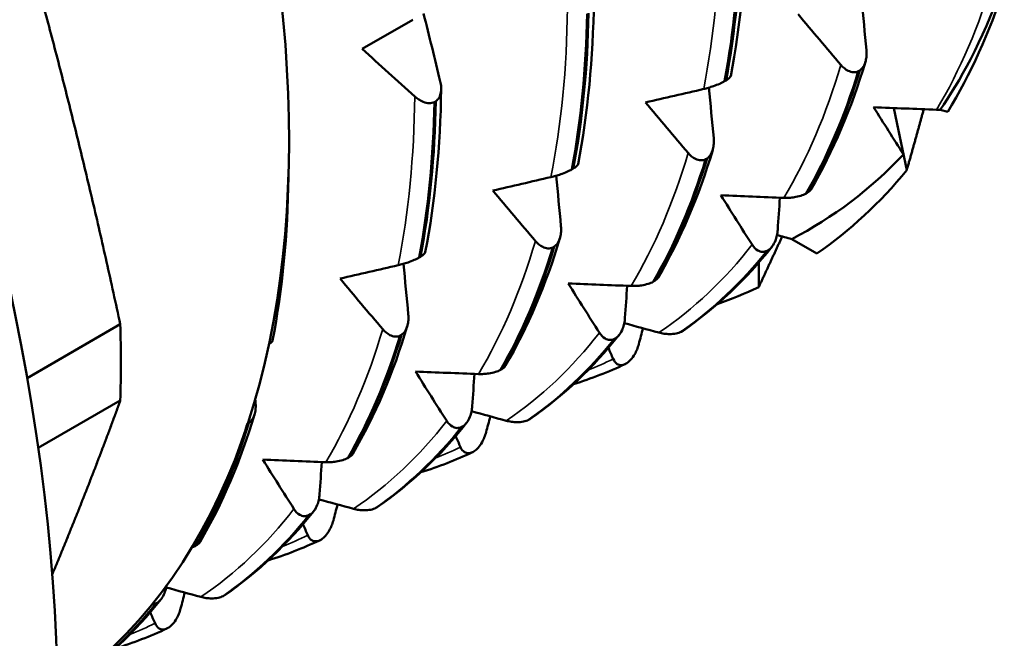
# Model space of a CAD drawing. Header units: millimetres. Extents: x 37 to 189, y 82 to 248.
# Tile 14 of 27: x 180.07 to 188.35, y 104.68 to 109.89. Entities that reach past the tile are written whole.
import ezdxf

# ---------------------------------------------------------------- set-up
doc = ezdxf.new("R2010")
doc.units = ezdxf.units.MM
doc.layers.add('Видимые тонкие (ГОСТ)', color=7, linetype='Continuous', lineweight=35)
doc.layers.add('Видимый контур (ГОСТ)', color=7, linetype='Continuous', lineweight=50)

msp = doc.modelspace()

# ---------------------------------------------------------------- linework, layer by layer
at = {"layer": 'Видимые тонкие (ГОСТ)'}
for points in [[(185.8169, 109.3021), (185.9039, 109.7444), (185.9504, 110.2207), (185.9552, 110.7229)], [(187.7759, 109.1276), (187.9732, 109.4591), (188.1337, 109.8343), (188.2544, 110.2468)], [(184.5327, 108.5607), (184.6198, 109.0029), (184.6662, 109.4793), (184.6711, 109.9815)], [(186.4917, 108.3861), (186.689, 108.7177), (186.8495, 109.0929), (186.9702, 109.5053)], [(183.2485, 107.8193), (183.3356, 108.2615), (183.382, 108.7379), (183.3869, 109.2401)], [(185.2075, 107.6447), (185.4049, 107.9763), (185.5653, 108.3515), (185.686, 108.7639)], [(183.9234, 106.9033), (184.1207, 107.2349), (184.2812, 107.6101), (184.4019, 108.0225)], [(185.4408, 107.2524), (185.734, 107.4501), (185.9967, 107.6982), (186.2242, 107.9922)], [(182.6392, 106.1619), (182.8365, 106.4934), (182.997, 106.8687), (183.1177, 107.2811)], [(184.1566, 106.511), (184.4499, 106.7087), (184.7126, 106.9568), (184.94, 107.2508)], [(184.8441, 106.9362), (184.916, 106.965), (184.9866, 106.9964), (185.0559, 107.0302)], [(182.8724, 105.7695), (183.1657, 105.9673), (183.4284, 106.2153), (183.6559, 106.5094)], [(183.5599, 106.1947), (183.6318, 106.2236), (183.7025, 106.255), (183.7717, 106.2888)], [(181.5882, 105.0281), (181.8815, 105.2259), (182.1442, 105.4739), (182.3717, 105.768)], [(182.2758, 105.4533), (182.3477, 105.4822), (182.4183, 105.5135), (182.4876, 105.5473)], [(180.9916, 104.7119), (181.0635, 104.7408), (181.1341, 104.7721), (181.2034, 104.8059)]]:
    msp.add_open_spline(points, degree=3, dxfattribs=at)
at = {"layer": 'Видимый контур (ГОСТ)'}
for p, q in [((182.9453, 109.6394), (183.3711, 109.8852)), ((187.1294, 109.4586), (187.1174, 109.4516)), ((185.9929, 109.3666), (186.0049, 109.3735)), ((183.5643, 109.1989), (183.5522, 109.192)), ((187.5243, 108.6185), (187.4173, 109.1417)), ((187.4173, 109.1417), (187.4972, 108.7512)), ((187.8049, 109.1274), (187.8698, 109.11)), ((185.8452, 108.7171), (185.8332, 108.7102)), ((184.7087, 108.6252), (184.7207, 108.6321)), ((186.6765, 108.4211), (186.6885, 108.428)), ((184.561, 107.9757), (184.549, 107.9688)), ((186.5571, 108.0393), (186.7684, 107.9174)), ((183.4245, 107.8837), (183.4365, 107.8907)), ((186.3622, 107.9475), (186.3502, 107.9406)), ((186.2798, 107.6353), (186.2798, 107.8409)), ((185.3923, 107.6796), (185.4043, 107.6866)), ((180.128, 106.8696), (180.9112, 107.3218)), ((183.2768, 107.2343), (183.2648, 107.2274)), ((185.6286, 107.2593), (185.6406, 107.2662)), ((185.078, 107.2061), (185.066, 107.1992)), ((185.1711, 106.9952), (185.1591, 106.9883)), ((184.1082, 106.9382), (184.1202, 106.9452)), ((180.2211, 106.2812), (180.9112, 106.6796)), ((181.9927, 106.4929), (181.9811, 106.4862)), ((184.3444, 106.5179), (184.3564, 106.5248)), ((183.7938, 106.4647), (183.7818, 106.4578)), ((183.8869, 106.2538), (183.8749, 106.2468)), ((182.824, 106.1968), (182.836, 106.2037)), ((183.0602, 105.7765), (183.0722, 105.7834)), ((182.5096, 105.7233), (182.4976, 105.7164)), ((182.6028, 105.5124), (182.5908, 105.5054)), ((181.5398, 105.4554), (181.5518, 105.4623)), ((181.776, 105.035), (181.788, 105.042)), ((181.2255, 104.9819), (181.2135, 104.9749)), ((181.3186, 104.7709), (181.3066, 104.764))]:
    msp.add_line(p, q, dxfattribs=at)
for centre, major_axis, start_param, end_param in [((174.9408, 113.1422), (5.225, -9.05), 0.042733, 3.09886), ((169.7789, 110.1619), (7.5, -12.9904), 0, 2.442293), ((181.3048, 116.8164), (5.225, -9.05), 0.30857, 0.476828), ((181.3048, 116.8164), (5.225, -9.05), 0.04677, 0.215029), ((181.3048, 116.8164), (5.225, -9.05), 6.174271, 6.236415), ((172.6074, 111.7949), (-5.875, 10.1758), 3.893515, 3.960467), ((174.9408, 113.1422), (5.225, -9.05), 0.474732, 0.476828)]:
    msp.add_ellipse(centre, major_axis=major_axis, ratio=0.57735, start_param=start_param, end_param=end_param, dxfattribs=at)
for points, weights in [([(180.9112, 107.3218), (180.0686, 111.2419), (178.6757, 114.8444)], [1, 1.06818181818, 1]), ([(187.6677, 109.1316), (187.5986, 108.8799), (187.5243, 108.6185)], [1.0002712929, 1.00035426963, 1]), ([(186.4772, 108.0612), (186.381, 107.8518), (186.2798, 107.6353)], [1.00028452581, 1.00031390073, 1]), ([(180.3386, 105.2163), (180.6424, 105.9422), (180.9112, 106.6796)], [1.02889576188, 1.02078274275, 1])]:
    msp.add_rational_spline(points, weights, degree=2, dxfattribs=at)
for points in [[(186.1779, 110.7843), (186.1715, 110.302), (186.1268, 109.8408), (186.0446, 109.4111)], [(186.1206, 110.6748), (186.1127, 110.2146), (186.0699, 109.7764), (185.9929, 109.3666)], [(186.0049, 109.3735), (186.0819, 109.7834), (186.1247, 110.2215), (186.1326, 110.6818)], [(184.8937, 110.0429), (184.8873, 109.5606), (184.8426, 109.0994), (184.7604, 108.6697)], [(187.1448, 110.0551), (187.1589, 109.9131), (187.1724, 109.7712), (187.1853, 109.6295)], [(183.4611, 109.9372), (183.5093, 109.7462), (183.5562, 109.5551), (183.602, 109.3643)], [(184.8364, 109.9334), (184.8285, 109.4732), (184.7857, 109.035), (184.7087, 108.6252)], [(184.7207, 108.6321), (184.7977, 109.0419), (184.8405, 109.4801), (184.8484, 109.9403)], [(186.9702, 109.5053), (186.8504, 109.6459), (186.7307, 109.7877), (186.6116, 109.9303)], [(183.3869, 109.2401), (183.2395, 109.3722), (183.0921, 109.5054), (182.9453, 109.6394)], [(187.1771, 109.53), (187.0597, 109.1391), (186.906, 108.7787), (186.7189, 108.4569)], [(187.1174, 109.4516), (187.003, 109.075), (186.8553, 108.7298), (186.6765, 108.4211)], [(186.6885, 108.428), (186.8673, 108.7367), (187.015, 109.0819), (187.1294, 109.4586)], [(183.6095, 109.3015), (183.6031, 108.8191), (183.5584, 108.3579), (183.4762, 107.9283)], [(185.3275, 109.1889), (185.4901, 109.2261), (185.6534, 109.2639), (185.8169, 109.3021)], [(185.8606, 109.3137), (185.8747, 109.1717), (185.8882, 109.0298), (185.9011, 108.8881)], [(183.5522, 109.192), (183.5443, 108.7318), (183.5015, 108.2936), (183.4245, 107.8837)], [(183.4365, 107.8907), (183.5135, 108.3005), (183.5563, 108.7387), (183.5643, 109.1989)], [(185.686, 108.7639), (185.5662, 108.9045), (185.4465, 109.0463), (185.3275, 109.1889)], [(187.4972, 108.7512), (187.4132, 108.8829), (187.3295, 109.0156), (187.2464, 109.149)], [(187.2464, 109.149), (187.4224, 109.1412), (187.5991, 109.1341), (187.7759, 109.1276)], [(187.7759, 109.1276), (187.7855, 109.1272), (187.7952, 109.1272), (187.8049, 109.1274)], [(185.4043, 107.6866), (185.5831, 107.9953), (185.7308, 108.3405), (185.8452, 108.7171)], [(185.8929, 108.7886), (185.7755, 108.3977), (185.6219, 108.0373), (185.4348, 107.7155)], [(187.4972, 108.7512), (187.22, 108.4575), (186.9051, 108.219), (186.5571, 108.0393)], [(185.8332, 108.7102), (185.7188, 108.3336), (185.5711, 107.9884), (185.3923, 107.6796)], [(182.3253, 108.5601), (182.319, 108.0777), (182.2743, 107.6165), (182.1921, 107.1868)], [(182.3252, 108.5696), (182.3255, 108.5605), (182.3252, 108.5515), (182.3243, 108.5427)], [(184.0433, 108.4475), (184.2059, 108.4847), (184.3692, 108.5225), (184.5327, 108.5607)], [(184.5765, 108.5723), (184.5905, 108.4303), (184.604, 108.2884), (184.617, 108.1467)], [(184.4019, 108.0225), (184.282, 108.1631), (184.1623, 108.3049), (184.0433, 108.4475)], [(186.2242, 107.9922), (186.1364, 108.1297), (186.049, 108.2682), (185.9623, 108.4076)], [(185.9623, 108.4076), (186.1383, 108.3998), (186.3149, 108.3927), (186.4917, 108.3861)], [(186.4579, 108.3874), (186.4519, 108.297), (186.4457, 108.2067), (186.4393, 108.1164)], [(186.4335, 108.0732), (186.4747, 108.0618), (186.5159, 108.0506), (186.5571, 108.0393)], [(184.1202, 106.9452), (184.2989, 107.2539), (184.4466, 107.5991), (184.561, 107.9757)], [(184.6087, 108.0471), (184.4914, 107.6563), (184.3377, 107.2958), (184.1506, 106.9741)], [(186.3909, 107.9746), (186.1721, 107.6988), (185.9209, 107.4612), (185.6433, 107.268)], [(184.549, 107.9688), (184.4346, 107.5921), (184.2869, 107.247), (184.1082, 106.9382)], [(186.3502, 107.9406), (186.1379, 107.6736), (185.8961, 107.4454), (185.6286, 107.2593)], [(185.6406, 107.2662), (185.9081, 107.4524), (186.1499, 107.6806), (186.3622, 107.9475)], [(182.7591, 107.706), (182.9217, 107.7433), (183.0851, 107.7811), (183.2485, 107.8193)], [(183.2923, 107.8308), (183.3064, 107.6889), (183.3198, 107.547), (183.3328, 107.4053)], [(183.1177, 107.2811), (182.9978, 107.4217), (182.8782, 107.5634), (182.7591, 107.706)], [(184.94, 107.2508), (184.8523, 107.3883), (184.7648, 107.5268), (184.6781, 107.6662)], [(184.6781, 107.6662), (184.8541, 107.6584), (185.0307, 107.6513), (185.2075, 107.6447)], [(185.1737, 107.646), (185.1677, 107.5556), (185.1615, 107.4653), (185.1551, 107.375)], [(185.1493, 107.3317), (185.2464, 107.3051), (185.3436, 107.2786), (185.4408, 107.2524)], [(183.2648, 107.2274), (183.1504, 106.8507), (183.0027, 106.5055), (182.824, 106.1968)], [(182.836, 106.2037), (183.0147, 106.5125), (183.1624, 106.8576), (183.2768, 107.2343)], [(183.3245, 107.3057), (183.2072, 106.9149), (183.0535, 106.5544), (182.8664, 106.2326)], [(185.1068, 107.2332), (184.888, 106.9574), (184.6367, 106.7197), (184.3591, 106.5266)], [(185.3066, 107.2887), (185.2948, 107.2439), (185.2829, 107.1991), (185.271, 107.1544)], [(185.6406, 107.2662), (185.6415, 107.2668), (185.6424, 107.2674), (185.6433, 107.268)], [(185.066, 107.1992), (184.8537, 106.9322), (184.612, 106.704), (184.3444, 106.5179)], [(184.3564, 106.5248), (184.624, 106.7109), (184.8657, 106.9391), (185.078, 107.2061)], [(185.0559, 107.0302), (185.0425, 107.061), (185.0292, 107.0919), (185.0158, 107.1229)], [(185.1562, 106.9868), (185.0165, 106.9212), (184.8716, 106.8649), (184.7221, 106.8182)], [(183.6559, 106.5094), (183.5681, 106.6468), (183.4806, 106.7854), (183.3939, 106.9248)], [(183.3939, 106.9248), (183.5699, 106.917), (183.7466, 106.9098), (183.9234, 106.9033)], [(183.8895, 106.9046), (183.8835, 106.8142), (183.8773, 106.7238), (183.871, 106.6336)], [(182.0457, 106.6958), (182.0467, 106.6851), (182.0476, 106.6745), (182.0486, 106.6638)], [(182.0404, 106.5643), (181.923, 106.1735), (181.7693, 105.813), (181.5822, 105.4912)], [(183.8651, 106.5903), (183.9622, 106.5636), (184.0594, 106.5372), (184.1566, 106.511)], [(181.5518, 105.4623), (181.7306, 105.7711), (181.8783, 106.1162), (181.9927, 106.4929)], [(183.8226, 106.4917), (183.6038, 106.216), (183.3526, 105.9783), (183.0749, 105.7852)], [(184.0224, 106.5473), (184.0106, 106.5025), (183.9988, 106.4577), (183.9868, 106.413)], [(184.3564, 106.5248), (184.3573, 106.5254), (184.3582, 106.526), (184.3591, 106.5266)], [(181.9764, 106.4719), (181.8626, 106.1007), (181.7163, 105.7603), (181.5398, 105.4554)], [(183.7818, 106.4578), (183.5695, 106.1908), (183.3278, 105.9626), (183.0602, 105.7765)], [(183.0722, 105.7834), (183.3398, 105.9695), (183.5815, 106.1977), (183.7938, 106.4647)], [(183.7717, 106.2888), (183.7583, 106.3196), (183.745, 106.3505), (183.7317, 106.3815)], [(183.872, 106.2454), (183.7323, 106.1798), (183.5874, 106.1235), (183.438, 106.0768)], [(182.3717, 105.768), (182.2839, 105.9054), (182.1965, 106.044), (182.1097, 106.1834)], [(182.1097, 106.1834), (182.2857, 106.1756), (182.4624, 106.1684), (182.6392, 106.1619)], [(182.6053, 106.1631), (182.5994, 106.0728), (182.5932, 105.9824), (182.5868, 105.8921)], [(182.5809, 105.8489), (182.678, 105.8222), (182.7752, 105.7958), (182.8724, 105.7695)], [(182.5384, 105.7503), (182.3196, 105.4745), (182.0684, 105.2369), (181.7907, 105.0438)], [(182.7383, 105.8059), (182.7264, 105.7611), (182.7146, 105.7163), (182.7027, 105.6715)], [(183.0722, 105.7834), (183.0731, 105.784), (183.074, 105.7846), (183.0749, 105.7852)], [(182.4976, 105.7164), (182.2853, 105.4494), (182.0436, 105.2212), (181.776, 105.035)], [(181.788, 105.042), (182.0556, 105.2281), (182.2973, 105.4563), (182.5096, 105.7233)], [(182.4876, 105.5473), (182.4742, 105.5782), (182.4608, 105.6091), (182.4475, 105.6401)], [(182.5878, 105.504), (182.4482, 105.4383), (182.3032, 105.3821), (182.1538, 105.3354)], [(181.5097, 105.4422), (181.5206, 105.4462), (181.5307, 105.4505), (181.5398, 105.4554)], [(181.2968, 105.1075), (181.3938, 105.0808), (181.491, 105.0543), (181.5882, 105.0281)], [(181.2542, 105.0089), (181.0354, 104.7331), (180.7842, 104.4955), (180.5066, 104.3024)], [(181.4541, 105.0645), (181.4423, 105.0197), (181.4304, 104.9749), (181.4185, 104.9301)], [(181.788, 105.042), (181.789, 105.0426), (181.7899, 105.0432), (181.7907, 105.0438)], [(181.2135, 104.9749), (181.0011, 104.708), (180.7594, 104.4797), (180.4919, 104.2936)], [(180.5039, 104.3006), (180.7714, 104.4867), (181.0132, 104.7149), (181.2255, 104.9819)], [(181.2135, 104.9749), (181.2018, 104.9692), (181.1899, 104.9664), (181.1783, 104.9663)], [(181.2034, 104.8059), (181.19, 104.8368), (181.1766, 104.8677), (181.1633, 104.8986)], [(181.3037, 104.7626), (181.164, 104.6969), (181.019, 104.6406), (180.8696, 104.594)]]:
    msp.add_open_spline(points, degree=3, dxfattribs=at)
for points, knots in [([(188.3337, 110.1896), (188.3296, 110.1777), (188.3254, 110.1659), (188.1583, 109.6964), (187.968, 109.3612), (187.8049, 109.1274)], [0.3145116, 0.3145116, 0.3145116, 0.3145116, 0.3200385, 0.3200385, 0.5346746, 0.5346746, 0.5346746, 0.5346746]), ([(187.1853, 109.6295), (187.1868, 109.6136), (187.1871, 109.5976), (187.1851, 109.5669), (187.1829, 109.5522), (187.1748, 109.5204), (187.168, 109.5037), (187.1506, 109.4767), (187.1408, 109.4663), (187.1294, 109.4586)], [-0.01992, -0.01992, -0.01992, -0.01992, -0.0151496, -0.0151496, -0.01067581, -0.01067581, -0.00499702, -0.00499702, 0, 0, 0, 0]), ([(187.1174, 109.4516), (187.1043, 109.4453), (187.0904, 109.4427), (187.0609, 109.444), (187.0458, 109.4484), (187.0101, 109.466), (186.9893, 109.483), (186.9702, 109.5053)], [-0.02228821, -0.02228821, -0.02228821, -0.02228821, -0.01619448, -0.01619448, -0.00966289, -0.00966289, 0, 0, 0, 0]), ([(186.0049, 109.3735), (186.0169, 109.3808), (186.0262, 109.3876), (186.0397, 109.4003), (186.0435, 109.406), (186.0445, 109.4108), (186.0446, 109.411), (186.0446, 109.4111)], [-0.02228821, -0.02228821, -0.02228821, -0.02228821, -0.01619448, -0.01619448, -0.00966289, -0.00966289, -0.00948418, -0.00948418, -0.00948418, -0.00948418]), ([(183.602, 109.3643), (183.6056, 109.349), (183.6081, 109.3336), (183.61, 109.3042), (183.6096, 109.29), (183.605, 109.2593), (183.5999, 109.2431), (183.5847, 109.2168), (183.5755, 109.2066), (183.5643, 109.1989)], [-0.01992, -0.01992, -0.01992, -0.01992, -0.0151496, -0.0151496, -0.01067581, -0.01067581, -0.00499702, -0.00499702, 0, 0, 0, 0]), ([(185.8169, 109.3021), (185.8299, 109.3052), (185.8437, 109.3087), (185.8712, 109.3167), (185.885, 109.3211), (185.9166, 109.3321), (185.9345, 109.339), (185.9665, 109.3529), (185.9805, 109.3597), (185.9929, 109.3666)], [-0.01992, -0.01992, -0.01992, -0.01992, -0.0151496, -0.0151496, -0.01067581, -0.01067581, -0.00499702, -0.00499702, 0, 0, 0, 0]), ([(183.5522, 109.192), (183.539, 109.1856), (183.5244, 109.1828), (183.4926, 109.1833), (183.4757, 109.1872), (183.435, 109.2033), (183.4103, 109.2191), (183.3869, 109.2401)], [-0.02228821, -0.02228821, -0.02228821, -0.02228821, -0.01619449, -0.01619449, -0.00966289, -0.00966289, 0, 0, 0, 0]), ([(185.9011, 108.8881), (185.9026, 108.8722), (185.9029, 108.8561), (185.9009, 108.8255), (185.8987, 108.8108), (185.8906, 108.779), (185.8839, 108.7623), (185.8664, 108.7353), (185.8566, 108.7249), (185.8452, 108.7171)], [-0.01992, -0.01992, -0.01992, -0.01992, -0.0151496, -0.0151496, -0.01067581, -0.01067581, -0.00499702, -0.00499702, 0, 0, 0, 0]), ([(185.8332, 108.7102), (185.8201, 108.7039), (185.8062, 108.7012), (185.7768, 108.7026), (185.7617, 108.707), (185.7259, 108.7246), (185.7051, 108.7416), (185.686, 108.7639)], [-0.02228821, -0.02228821, -0.02228821, -0.02228821, -0.01619448, -0.01619448, -0.00966289, -0.00966289, 0, 0, 0, 0]), ([(184.7207, 108.6321), (184.7327, 108.6393), (184.742, 108.6461), (184.7556, 108.6589), (184.7593, 108.6646), (184.7604, 108.6694), (184.7604, 108.6696), (184.7604, 108.6697)], [-0.02228821, -0.02228821, -0.02228821, -0.02228821, -0.01619448, -0.01619448, -0.00966289, -0.00966289, -0.00948418, -0.00948418, -0.00948418, -0.00948418]), ([(184.5327, 108.5607), (184.5458, 108.5637), (184.5595, 108.5673), (184.587, 108.5753), (184.6008, 108.5797), (184.6325, 108.5907), (184.6503, 108.5975), (184.6824, 108.6115), (184.6963, 108.6183), (184.7087, 108.6252)], [-0.01992, -0.01992, -0.01992, -0.01992, -0.0151496, -0.0151496, -0.01067581, -0.01067581, -0.00499702, -0.00499702, 0, 0, 0, 0]), ([(186.4917, 108.3861), (186.5058, 108.3856), (186.5206, 108.3857), (186.55, 108.3875), (186.5647, 108.389), (186.598, 108.3942), (186.6166, 108.3983), (186.6498, 108.4087), (186.6641, 108.4145), (186.6765, 108.4211)], [-0.01992, -0.01992, -0.01992, -0.01992, -0.0151496, -0.0151496, -0.01067581, -0.01067581, -0.00499702, -0.00499702, 0, 0, 0, 0]), ([(186.6885, 108.428), (186.7005, 108.4355), (186.7094, 108.4435), (186.7167, 108.4533), (186.7179, 108.4551), (186.7189, 108.4569)], [-0.022288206, -0.022288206, -0.022288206, -0.022288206, -0.016194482, -0.016194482, -0.01481905, -0.01481905, -0.01481905, -0.01481905]), ([(184.617, 108.1467), (184.6184, 108.1308), (184.6187, 108.1147), (184.6167, 108.0841), (184.6146, 108.0694), (184.6065, 108.0376), (184.5997, 108.0209), (184.5823, 107.9939), (184.5724, 107.9834), (184.561, 107.9757)], [-0.01992, -0.01992, -0.01992, -0.01992, -0.0151496, -0.0151496, -0.01067581, -0.01067581, -0.00499702, -0.00499702, 0, 0, 0, 0]), ([(186.4393, 108.1164), (186.4382, 108.1007), (186.436, 108.0849), (186.4295, 108.0547), (186.4253, 108.0403), (186.413, 108.0088), (186.4043, 107.9923), (186.3843, 107.9656), (186.3737, 107.9552), (186.3622, 107.9475)], [-0.01992, -0.01992, -0.01992, -0.01992, -0.0151496, -0.0151496, -0.01067581, -0.01067581, -0.00499702, -0.00499702, 0, 0, 0, 0]), ([(184.549, 107.9688), (184.536, 107.9625), (184.522, 107.9598), (184.4926, 107.9612), (184.4775, 107.9656), (184.4418, 107.9832), (184.4209, 108.0001), (184.4019, 108.0225)], [-0.02228821, -0.02228821, -0.02228821, -0.02228821, -0.01619448, -0.01619448, -0.00966289, -0.00966289, 0, 0, 0, 0]), ([(186.3502, 107.9406), (186.3373, 107.9343), (186.3242, 107.9315), (186.2976, 107.9326), (186.2845, 107.9368), (186.2546, 107.9539), (186.2382, 107.9704), (186.2242, 107.9922)], [-0.02228821, -0.02228821, -0.02228821, -0.02228821, -0.01619448, -0.01619448, -0.00966289, -0.00966289, 0, 0, 0, 0]), ([(183.4365, 107.8907), (183.4486, 107.8979), (183.4578, 107.9047), (183.4714, 107.9175), (183.4751, 107.9231), (183.4762, 107.928), (183.4762, 107.9281), (183.4762, 107.9283)], [-0.02228821, -0.02228821, -0.02228821, -0.02228821, -0.01619448, -0.01619448, -0.00966289, -0.00966289, -0.00948418, -0.00948418, -0.00948418, -0.00948418]), ([(183.2485, 107.8193), (183.2616, 107.8223), (183.2753, 107.8259), (183.3029, 107.8339), (183.3167, 107.8383), (183.3483, 107.8493), (183.3661, 107.8561), (183.3982, 107.8701), (183.4122, 107.8769), (183.4245, 107.8837)], [-0.01992, -0.01992, -0.01992, -0.01992, -0.0151496, -0.0151496, -0.01067581, -0.01067581, -0.00499702, -0.00499702, 0, 0, 0, 0]), ([(185.2075, 107.6447), (185.2217, 107.6442), (185.2364, 107.6443), (185.2658, 107.646), (185.2805, 107.6475), (185.3138, 107.6527), (185.3325, 107.6569), (185.3656, 107.6673), (185.3799, 107.673), (185.3923, 107.6796)], [-0.01992, -0.01992, -0.01992, -0.01992, -0.0151496, -0.0151496, -0.01067581, -0.01067581, -0.00499702, -0.00499702, 0, 0, 0, 0]), ([(185.4043, 107.6866), (185.4163, 107.6941), (185.4252, 107.702), (185.4325, 107.7119), (185.4337, 107.7137), (185.4348, 107.7155)], [-0.022288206, -0.022288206, -0.022288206, -0.022288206, -0.016194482, -0.016194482, -0.01481905, -0.01481905, -0.01481905, -0.01481905]), ([(183.3328, 107.4053), (183.3342, 107.3894), (183.3346, 107.3733), (183.3325, 107.3426), (183.3304, 107.328), (183.3223, 107.2961), (183.3155, 107.2795), (183.2981, 107.2525), (183.2882, 107.242), (183.2768, 107.2343)], [-0.01992, -0.01992, -0.01992, -0.01992, -0.0151496, -0.0151496, -0.01067581, -0.01067581, -0.00499702, -0.00499702, 0, 0, 0, 0]), ([(185.1551, 107.375), (185.154, 107.3593), (185.1519, 107.3435), (185.1454, 107.3133), (185.1411, 107.2988), (185.1289, 107.2674), (185.1202, 107.2509), (185.1002, 107.2242), (185.0896, 107.2138), (185.078, 107.2061)], [-0.01992, -0.01992, -0.01992, -0.01992, -0.0151496, -0.0151496, -0.01067581, -0.01067581, -0.00499702, -0.00499702, 0, 0, 0, 0]), ([(183.2648, 107.2274), (183.2518, 107.221), (183.2378, 107.2184), (183.2084, 107.2197), (183.1933, 107.2242), (183.1576, 107.2418), (183.1367, 107.2587), (183.1177, 107.2811)], [-0.02228821, -0.02228821, -0.02228821, -0.02228821, -0.01619448, -0.01619448, -0.00966289, -0.00966289, 0, 0, 0, 0]), ([(185.066, 107.1992), (185.0531, 107.1928), (185.04, 107.1901), (185.0134, 107.1912), (185.0003, 107.1954), (184.9704, 107.2125), (184.954, 107.2289), (184.94, 107.2508)], [-0.02228821, -0.02228821, -0.02228821, -0.02228821, -0.01619448, -0.01619448, -0.00966289, -0.00966289, 0, 0, 0, 0]), ([(185.4408, 107.2524), (185.4552, 107.2485), (185.4704, 107.2453), (185.5004, 107.2411), (185.5153, 107.2399), (185.5493, 107.2396), (185.5682, 107.2412), (185.6017, 107.2481), (185.6161, 107.2529), (185.6286, 107.2593)], [-0.01992, -0.01992, -0.01992, -0.01992, -0.0151496, -0.0151496, -0.01067581, -0.01067581, -0.00499702, -0.00499702, 0, 0, 0, 0]), ([(182.16, 107.154), (182.1684, 107.1595), (182.1751, 107.1647), (182.1872, 107.176), (182.1909, 107.1817), (182.192, 107.1866), (182.192, 107.1867), (182.1921, 107.1868)], [-0.02092724, -0.02092724, -0.02092724, -0.02092724, -0.01619448, -0.01619448, -0.00966289, -0.00966289, -0.00948418, -0.00948418, -0.00948418, -0.00948418]), ([(185.271, 107.1544), (185.2672, 107.1399), (185.2623, 107.1252), (185.251, 107.0971), (185.2446, 107.0835), (185.2278, 107.054), (185.217, 107.0384), (185.1942, 107.0129), (185.1829, 107.0028), (185.1711, 106.9952)], [-0.01992, -0.01992, -0.01992, -0.01992, -0.0151496, -0.0151496, -0.01067581, -0.01067581, -0.00499702, -0.00499702, 0, 0, 0, 0]), ([(185.1591, 106.9883), (185.1464, 106.9818), (185.1342, 106.9787), (185.1106, 106.9785), (185.0997, 106.9818), (185.0761, 106.9962), (185.0644, 107.0107), (185.0559, 107.0302)], [-0.02228821, -0.02228821, -0.02228821, -0.02228821, -0.01619448, -0.01619448, -0.00966289, -0.00966289, 0, 0, 0, 0]), ([(183.9234, 106.9033), (183.9375, 106.9028), (183.9523, 106.9029), (183.9817, 106.9046), (183.9963, 106.9061), (184.0297, 106.9113), (184.0483, 106.9155), (184.0814, 106.9258), (184.0957, 106.9316), (184.1082, 106.9382)], [-0.01992, -0.01992, -0.01992, -0.01992, -0.0151496, -0.0151496, -0.01067581, -0.01067581, -0.00499702, -0.00499702, 0, 0, 0, 0]), ([(184.1202, 106.9452), (184.1321, 106.9527), (184.141, 106.9606), (184.1484, 106.9705), (184.1495, 106.9723), (184.1506, 106.9741)], [-0.022288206, -0.022288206, -0.022288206, -0.022288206, -0.016194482, -0.016194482, -0.01481905, -0.01481905, -0.01481905, -0.01481905]), ([(182.0486, 106.6638), (182.0501, 106.6479), (182.0504, 106.6319), (182.0484, 106.6012), (182.0462, 106.5866), (182.0381, 106.5547), (182.0313, 106.538), (182.0139, 106.5111), (182.0041, 106.5006), (181.9927, 106.4929)], [-0.01992, -0.01992, -0.01992, -0.01992, -0.0151496, -0.0151496, -0.01067581, -0.01067581, -0.00499702, -0.00499702, 0, 0, 0, 0]), ([(183.871, 106.6336), (183.8699, 106.6179), (183.8677, 106.6021), (183.8612, 106.5719), (183.857, 106.5574), (183.8447, 106.526), (183.836, 106.5095), (183.816, 106.4828), (183.8054, 106.4724), (183.7938, 106.4647)], [-0.01992, -0.01992, -0.01992, -0.01992, -0.0151496, -0.0151496, -0.01067581, -0.01067581, -0.00499702, -0.00499702, 0, 0, 0, 0]), ([(183.7818, 106.4578), (183.7689, 106.4514), (183.7558, 106.4487), (183.7292, 106.4498), (183.7161, 106.454), (183.6862, 106.471), (183.6698, 106.4875), (183.6559, 106.5094)], [-0.02228821, -0.02228821, -0.02228821, -0.02228821, -0.01619448, -0.01619448, -0.00966289, -0.00966289, 0, 0, 0, 0]), ([(184.1566, 106.511), (184.1711, 106.5071), (184.1862, 106.5039), (184.2162, 106.4997), (184.2312, 106.4985), (184.2651, 106.4982), (184.284, 106.4997), (184.3175, 106.5067), (184.3319, 106.5115), (184.3444, 106.5179)], [-0.01992, -0.01992, -0.01992, -0.01992, -0.0151496, -0.0151496, -0.01067581, -0.01067581, -0.00499702, -0.00499702, 0, 0, 0, 0]), ([(183.9868, 106.413), (183.983, 106.3985), (183.9782, 106.3838), (183.9668, 106.3556), (183.9604, 106.3421), (183.9437, 106.3126), (183.9328, 106.297), (183.9101, 106.2714), (183.8987, 106.2614), (183.8869, 106.2538)], [-0.01992, -0.01992, -0.01992, -0.01992, -0.0151496, -0.0151496, -0.01067581, -0.01067581, -0.00499702, -0.00499702, 0, 0, 0, 0]), ([(182.836, 106.2037), (182.8479, 106.2112), (182.8568, 106.2192), (182.8642, 106.229), (182.8654, 106.2308), (182.8664, 106.2326)], [-0.022288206, -0.022288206, -0.022288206, -0.022288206, -0.016194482, -0.016194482, -0.01481905, -0.01481905, -0.01481905, -0.01481905]), ([(183.8749, 106.2468), (183.8623, 106.2404), (183.85, 106.2373), (183.8264, 106.2371), (183.8155, 106.2404), (183.7919, 106.2548), (183.7802, 106.2693), (183.7717, 106.2888)], [-0.02228821, -0.02228821, -0.02228821, -0.02228821, -0.01619448, -0.01619448, -0.00966289, -0.00966289, 0, 0, 0, 0]), ([(182.6392, 106.1619), (182.6533, 106.1614), (182.6681, 106.1615), (182.6975, 106.1632), (182.7121, 106.1647), (182.7455, 106.1699), (182.7641, 106.174), (182.7973, 106.1844), (182.8115, 106.1902), (182.824, 106.1968)], [-0.01992, -0.01992, -0.01992, -0.01992, -0.0151496, -0.0151496, -0.01067581, -0.01067581, -0.00499702, -0.00499702, 0, 0, 0, 0]), ([(182.5868, 105.8921), (182.5857, 105.8765), (182.5835, 105.8607), (182.577, 105.8305), (182.5728, 105.816), (182.5605, 105.7846), (182.5518, 105.7681), (182.5318, 105.7414), (182.5212, 105.731), (182.5096, 105.7233)], [-0.01992, -0.01992, -0.01992, -0.01992, -0.0151496, -0.0151496, -0.01067581, -0.01067581, -0.00499702, -0.00499702, 0, 0, 0, 0]), ([(182.4976, 105.7164), (182.4848, 105.71), (182.4717, 105.7073), (182.445, 105.7083), (182.4319, 105.7126), (182.402, 105.7296), (182.3856, 105.7461), (182.3717, 105.768)], [-0.02228821, -0.02228821, -0.02228821, -0.02228821, -0.01619448, -0.01619448, -0.00966289, -0.00966289, 0, 0, 0, 0]), ([(182.8724, 105.7695), (182.8869, 105.7656), (182.902, 105.7625), (182.9321, 105.7582), (182.947, 105.757), (182.9809, 105.7567), (182.9998, 105.7583), (183.0334, 105.7653), (183.0477, 105.7701), (183.0602, 105.7765)], [-0.01992, -0.01992, -0.01992, -0.01992, -0.0151496, -0.0151496, -0.01067581, -0.01067581, -0.00499702, -0.00499702, 0, 0, 0, 0]), ([(182.7027, 105.6715), (182.6988, 105.657), (182.694, 105.6424), (182.6826, 105.6142), (182.6762, 105.6007), (182.6595, 105.5712), (182.6487, 105.5556), (182.6259, 105.53), (182.6145, 105.52), (182.6028, 105.5124)], [-0.01992, -0.01992, -0.01992, -0.01992, -0.0151496, -0.0151496, -0.01067581, -0.01067581, -0.00499702, -0.00499702, 0, 0, 0, 0]), ([(181.5518, 105.4623), (181.5637, 105.4698), (181.5727, 105.4778), (181.58, 105.4876), (181.5812, 105.4894), (181.5822, 105.4912)], [-0.022288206, -0.022288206, -0.022288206, -0.022288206, -0.016194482, -0.016194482, -0.01481905, -0.01481905, -0.01481905, -0.01481905]), ([(182.5908, 105.5054), (182.5781, 105.499), (182.5659, 105.4959), (182.5422, 105.4957), (182.5313, 105.499), (182.5077, 105.5134), (182.496, 105.5278), (182.4876, 105.5473)], [-0.02228821, -0.02228821, -0.02228821, -0.02228821, -0.01619448, -0.01619448, -0.00966289, -0.00966289, 0, 0, 0, 0]), ([(181.2998, 105.125), (181.2988, 105.1179), (181.2975, 105.1107), (181.2928, 105.089), (181.2886, 105.0746), (181.2763, 105.0432), (181.2676, 105.0267), (181.2476, 104.9999), (181.237, 104.9896), (181.2255, 104.9819)], [-0.01731748, -0.01731748, -0.01731748, -0.01731748, -0.0151496, -0.0151496, -0.01067581, -0.01067581, -0.00499702, -0.00499702, 0, 0, 0, 0]), ([(181.5882, 105.0281), (181.6027, 105.0242), (181.6178, 105.0211), (181.6479, 105.0168), (181.6628, 105.0156), (181.6968, 105.0153), (181.7157, 105.0169), (181.7492, 105.0239), (181.7636, 105.0287), (181.776, 105.035)], [-0.01992, -0.01992, -0.01992, -0.01992, -0.0151496, -0.0151496, -0.01067581, -0.01067581, -0.00499702, -0.00499702, 0, 0, 0, 0]), ([(181.4185, 104.9301), (181.4146, 104.9156), (181.4098, 104.9009), (181.3984, 104.8728), (181.392, 104.8593), (181.3753, 104.8297), (181.3645, 104.8141), (181.3417, 104.7886), (181.3303, 104.7785), (181.3186, 104.7709)], [-0.01992, -0.01992, -0.01992, -0.01992, -0.0151496, -0.0151496, -0.01067581, -0.01067581, -0.00499702, -0.00499702, 0, 0, 0, 0]), ([(181.3066, 104.764), (181.2939, 104.7576), (181.2817, 104.7545), (181.2581, 104.7542), (181.2471, 104.7575), (181.2235, 104.7719), (181.2119, 104.7864), (181.2034, 104.8059)], [-0.02228821, -0.02228821, -0.02228821, -0.02228821, -0.01619448, -0.01619448, -0.00966289, -0.00966289, 0, 0, 0, 0])]:
    msp.add_open_spline(points, degree=3, knots=knots, dxfattribs=at)

doc.saveas('drawing.dxf')
